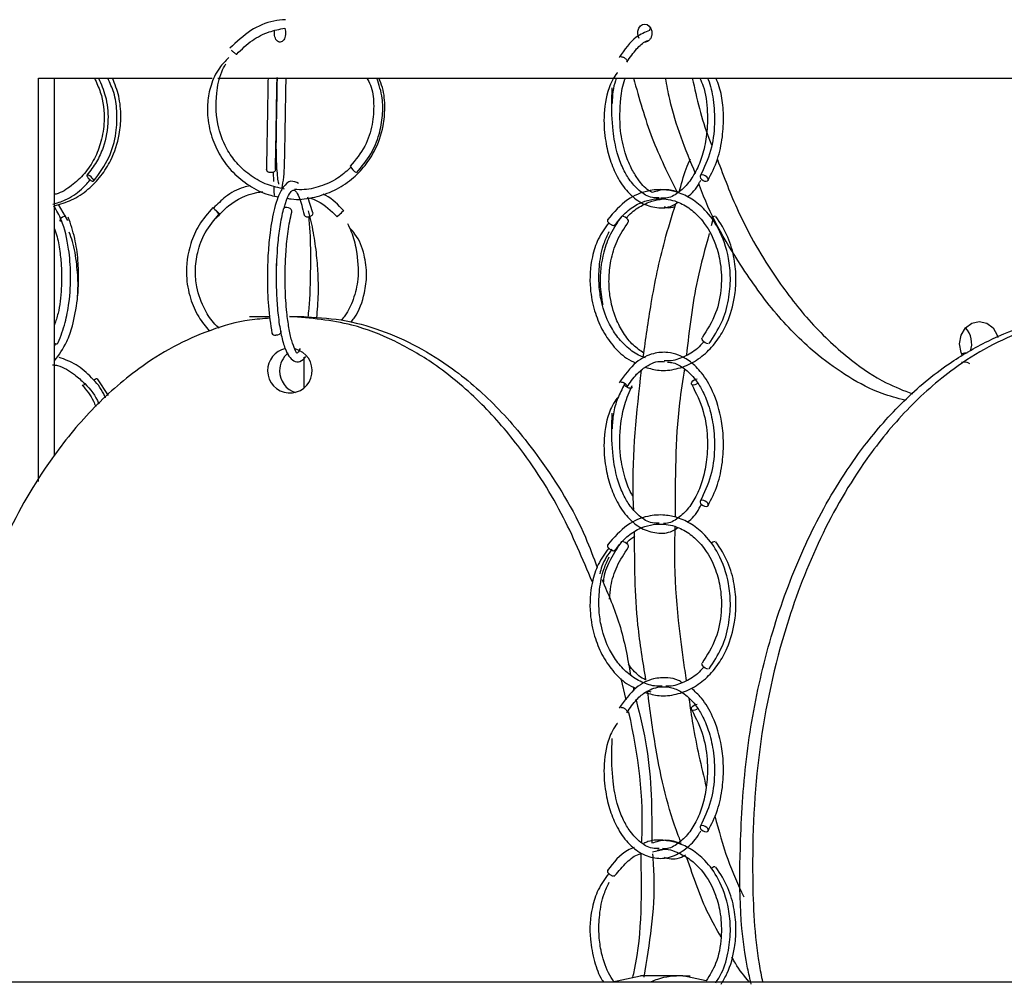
# Model space of a CAD drawing. Header units: millimetres. Extents: x 331 to 1634, y 417 to 1709.
# Tile 115 of 142: x 1301 to 1355, y 962 to 1015. Entities that reach past the tile are written whole.
import ezdxf

# ---------------------------------------------------------------- set-up
doc = ezdxf.new("R2010")
doc.units = ezdxf.units.MM

msp = doc.modelspace()

# ---------------------------------------------------------------- linework, layer by layer
at = {"color": 7, "linetype": 'Continuous', "lineweight": 25}
for p, q in [((1301.903, 1011.664), (1311.514, 1011.664)), ((1301.903, 989.344), (1301.903, 1011.664)), ((1302.789, 990.789), (1302.789, 1011.664)), ((1311.826, 1011.664), (1356.11, 1011.664)), ((1314.895, 1006.465), (1314.911, 1005.957)), ((1303.524, 1003.785), (1303.013, 1004.685)), ((1317.092, 1004.222), (1316.81, 1005.084)), ((1339.223, 1003.842), (1339.134, 1003.496)), ((1313.591, 998.474), (1314.707, 998.474)), ((1315.801, 998.474), (1316.469, 998.474)), ((1316.469, 998.474), (1316.591, 998.474)), ((1302.842, 996.963), (1302.769, 996.84)), ((1302.849, 996.962), (1302.789, 996.969)), ((1305.777, 994.11), (1305.169, 995.027)), ((1334.419, 977.264), (1334.149, 978.451)), ((1334.815, 977.976), (1334.858, 977.783)), ((1335.607, 977.771), (1335.788, 977.719)), ((1335.876, 968.866), (1336.451, 968.983)), ((1214.953, 961.664), (1614.953, 961.664)), ((1333.676, 961.666), (1335.219, 961.998)), ((1337.565, 961.998), (1335.219, 961.998)), ((1337.565, 961.998), (1337.967, 961.998)), ((1338.853, 961.721), (1337.565, 961.998))]:
    msp.add_line(p, q, dxfattribs=at)
at = {"color": 7, "linetype": 'Continuous', "lineweight": 25, "flags": 128}
for points in [[(1335.15, 1013.863), (1335.105, 1013.946), (1335.07, 1014.107), (1335.078, 1014.275), (1335.129, 1014.429), (1335.218, 1014.554), (1335.333, 1014.633), (1335.462, 1014.66), (1335.592, 1014.63), (1335.706, 1014.547), (1335.792, 1014.42), (1335.841, 1014.264), (1335.85, 1014.16), (1335.85, 1014.16)], [(1304.934, 1005.962), (1304.965, 1005.977), (1304.966, 1006.016), (1304.939, 1006.074), (1304.886, 1006.142), (1304.817, 1006.209), (1304.741, 1006.266), (1304.671, 1006.303), (1304.616, 1006.316), (1304.586, 1006.301), (1304.584, 1006.262), (1304.612, 1006.204), (1304.664, 1006.136), (1304.734, 1006.069), (1304.809, 1006.012), (1304.88, 1005.975), (1304.934, 1005.962)], [(1314.766, 1006.438), (1314.671, 1006.453), (1314.589, 1006.492), (1314.535, 1006.55), (1314.516, 1006.618), (1314.516, 1006.621)], [(1315.016, 1006.617), (1315.016, 1006.612), (1314.997, 1006.544), (1314.943, 1006.488), (1314.862, 1006.45), (1314.766, 1006.438)], [(1338.851, 1005.962), (1338.918, 1005.977), (1338.958, 1006.016), (1338.965, 1006.074), (1338.938, 1006.142), (1338.881, 1006.209), (1338.802, 1006.266), (1338.714, 1006.303), (1338.63, 1006.316), (1338.563, 1006.301), (1338.523, 1006.262), (1338.516, 1006.204), (1338.543, 1006.136), (1338.6, 1006.069), (1338.679, 1006.012), (1338.767, 1005.975), (1338.851, 1005.962)], [(1311.556, 1004.509), (1311.57, 1004.497), (1311.61, 1004.459), (1311.668, 1004.403), (1311.735, 1004.335), (1311.803, 1004.267), (1311.86, 1004.209), (1311.897, 1004.17), (1311.909, 1004.156), (1311.895, 1004.168), (1311.855, 1004.205), (1311.797, 1004.262), (1311.73, 1004.329), (1311.662, 1004.397), (1311.605, 1004.455), (1311.568, 1004.495), (1311.556, 1004.509)], [(1315.913, 1004.247), (1315.92, 1004.262), (1315.923, 1004.329), (1315.89, 1004.397), (1315.824, 1004.455), (1315.737, 1004.495), (1315.641, 1004.509)], [(1318.463, 1004.027), (1318.433, 1004.001), (1318.425, 1003.996), (1318.431, 1004.003), (1318.46, 1004.031), (1318.496, 1004.065), (1318.547, 1004.112), (1318.607, 1004.167), (1318.667, 1004.221), (1318.719, 1004.267), (1318.756, 1004.3), (1318.787, 1004.326), (1318.795, 1004.331), (1318.795, 1004.331)], [(1303.412, 1004.033), (1303.32, 1004.021), (1303.23, 1003.984), (1303.156, 1003.927), (1303.109, 1003.859), (1303.097, 1003.792), (1303.12, 1003.735)], [(1334.542, 1003.692), (1334.561, 1003.729), (1334.55, 1003.786), (1334.508, 1003.854), (1334.444, 1003.921), (1334.366, 1003.979), (1334.286, 1004.019), (1334.217, 1004.033)], [(1352.875, 996.959), (1352.958, 997.438), (1353.192, 997.843), (1353.543, 998.114), (1353.958, 998.209), (1354.372, 998.114), (1354.723, 997.843), (1354.958, 997.438), (1354.994, 997.321)], [(1315.316, 997.665), (1315.315, 997.612), (1315.282, 997.544), (1315.216, 997.488), (1315.128, 997.45), (1315.032, 997.438)], [(1338.954, 996.962), (1338.885, 996.977), (1338.805, 997.016), (1338.727, 997.074), (1338.662, 997.142), (1338.621, 997.209), (1338.609, 997.266), (1338.623, 997.298)], [(1353.04, 996.297), (1352.958, 996.481), (1352.875, 996.959)], [(1338.379, 994.783), (1338.311, 994.734), (1338.224, 994.694), (1338.142, 994.68), (1338.076, 994.692), (1338.037, 994.729), (1338.031, 994.786), (1338.058, 994.854), (1338.115, 994.921), (1338.193, 994.979), (1338.28, 995.019), (1338.362, 995.033), (1338.362, 995.033)], [(1338.851, 987.962), (1338.918, 987.977), (1338.958, 988.016), (1338.965, 988.074), (1338.938, 988.142), (1338.881, 988.209), (1338.802, 988.266), (1338.714, 988.303), (1338.63, 988.316), (1338.563, 988.301), (1338.523, 988.262), (1338.516, 988.204), (1338.543, 988.136), (1338.6, 988.069), (1338.679, 988.012), (1338.767, 987.975), (1338.851, 987.962)], [(1334.542, 985.692), (1334.561, 985.729), (1334.55, 985.786), (1334.508, 985.854), (1334.444, 985.921), (1334.366, 985.979), (1334.286, 986.019), (1334.217, 986.033)], [(1338.954, 978.962), (1338.885, 978.977), (1338.805, 979.016), (1338.727, 979.074), (1338.662, 979.142), (1338.621, 979.209), (1338.609, 979.266), (1338.623, 979.298)], [(1338.379, 976.783), (1338.311, 976.734), (1338.224, 976.694), (1338.142, 976.68), (1338.076, 976.692), (1338.037, 976.729), (1338.031, 976.786), (1338.058, 976.854), (1338.115, 976.921), (1338.193, 976.979), (1338.28, 977.019), (1338.362, 977.033), (1338.362, 977.033)], [(1338.851, 969.962), (1338.918, 969.977), (1338.958, 970.016), (1338.965, 970.074), (1338.938, 970.142), (1338.881, 970.209), (1338.802, 970.266), (1338.714, 970.303), (1338.63, 970.316), (1338.563, 970.301), (1338.523, 970.262), (1338.516, 970.204), (1338.543, 970.136), (1338.6, 970.069), (1338.679, 970.012), (1338.767, 969.975), (1338.851, 969.962)]]:
    msp.add_lwpolyline(points, dxfattribs=at)
at = {"color": 7, "linetype": 'Continuous', "lineweight": 25}
for centre, radius, start, end in [((1319.857, 1007.133), 0.777, 206.1848, 243.4814), ((1315.618, 1004.309), 0.201, 83.3294, 149.6725), ((1339.394, 1003.618), 0.418, 96.8878, 133.7549), ((1315.005, 997.626), 0.19, 199.8557, 278.0609), ((1352.175, 996.962), 1.369, 342.6211, 41.0382), ((1302.871, 997.109), 0.149, 261.5129, 329.6441), ((1315.823, 995.487), 1.24, 101.8885, 180.6184), ((1315.817, 995.483), 1.235, 180.4597, 76.3597), ((1316.509, 995.479), 1.258, 128.6897, 180.2513), ((1316.492, 995.461), 1.242, 179.4265, 253.2833), ((1305.213, 994.67), 0.37, 100.3757, 133.4442), ((1304.331, 994.901), 0.217, 268.1933, 313), ((1339.394, 985.618), 0.418, 96.8878, 133.7549), ((1339.394, 967.618), 0.418, 96.8878, 133.7549)]:
    msp.add_arc(centre, radius, start, end, dxfattribs=at)
for points, knots in [([(1315.572, 1014.901), (1315.358, 1014.884), (1314.687, 1014.829), (1313.577, 1014.34), (1312.871, 1013.676), (1312.502, 1013.329)], [0, 0, 0, 0, 0.183343, 0.574283, 1, 1, 1, 1]), ([(1335.771, 1014.451), (1335.755, 1014.427), (1335.727, 1014.385), (1335.718, 1014.331), (1335.715, 1014.309)], [0, 0, 0, 0, 0.584186, 1, 1, 1, 1]), ([(1312.876, 1012.998), (1313.152, 1013.267), (1313.678, 1013.781), (1314.611, 1014.249), (1315.241, 1014.373), (1315.532, 1014.43)], [0, 0, 0, 0, 0.371661, 0.709637, 1, 1, 1, 1]), ([(1315.582, 1014.16), (1315.579, 1014.104), (1315.572, 1013.991), (1315.518, 1013.841), (1315.438, 1013.728), (1315.339, 1013.663), (1315.233, 1013.654), (1315.131, 1013.702), (1315.044, 1013.801), (1314.983, 1013.942), (1314.956, 1014.105), (1314.954, 1014.23), (1314.971, 1014.289), (1314.972, 1014.295)], [0, 0, 0, 0, 0.098688, 0.197375, 0.296063, 0.394751, 0.493439, 0.592126, 0.690814, 0.789502, 0.88819, 0.986878, 1, 1, 1, 1]), ([(1315.531, 1014.43), (1315.533, 1014.427), (1315.558, 1014.382), (1315.576, 1014.285), (1315.581, 1014.194), (1315.582, 1014.16)], [0, 0, 0, 0, 0.044733, 0.632253, 1, 1, 1, 1]), ([(1335.711, 1014.307), (1335.461, 1014.205), (1334.823, 1013.944), (1334.335, 1013.241), (1334.038, 1012.813)], [0, 0, 0, 0, 0.391984, 1, 1, 1, 1]), ([(1335.85, 1014.16), (1335.845, 1014.104), (1335.837, 1013.991), (1335.769, 1013.841), (1335.67, 1013.729), (1335.56, 1013.666), (1335.487, 1013.666), (1335.458, 1013.666)], [0, 0, 0, 0, 0.214744, 0.429488, 0.644232, 0.858978, 1, 1, 1, 1]), ([(1334.47, 1012.562), (1334.642, 1012.812), (1334.96, 1013.276), (1335.389, 1013.677), (1335.636, 1013.747), (1335.689, 1013.762)], [0, 0, 0, 0, 0.477959, 0.887939, 1, 1, 1, 1]), ([(1312.575, 1013.215), (1312.593, 1013.197), (1312.629, 1013.161), (1312.676, 1013.119), (1312.7, 1013.1), (1312.704, 1013.097)], [0, 0, 0, 0, 0.456051, 0.912103, 1, 1, 1, 1]), ([(1334.139, 1012.856), (1334.158, 1012.854), (1334.201, 1012.85), (1334.273, 1012.825), (1334.343, 1012.786), (1334.403, 1012.739), (1334.451, 1012.685), (1334.478, 1012.63), (1334.483, 1012.585), (1334.47, 1012.565), (1334.464, 1012.555)], [0, 0, 0, 0, 0.115219, 0.260956, 0.376166, 0.503217, 0.637137, 0.771057, 0.898108, 1, 1, 1, 1]), ([(1312.438, 1012.801), (1312.254, 1012.618), (1311.814, 1012.181), (1311.428, 1011.313), (1311.242, 1010.374), (1311.254, 1009.347), (1311.496, 1008.283), (1312.021, 1007.215), (1312.751, 1006.317), (1313.679, 1005.62), (1314.515, 1005.208), (1315.036, 1005.13), (1315.176, 1005.109)], [0, 0, 0, 0, 0.078396, 0.186825, 0.283181, 0.366406, 0.493442, 0.6062, 0.721738, 0.839251, 0.956871, 1, 1, 1, 1]), ([(1315.512, 1005.53), (1315.195, 1005.597), (1314.545, 1005.735), (1313.672, 1006.219), (1312.933, 1006.864), (1312.279, 1007.744), (1311.741, 1009.07), (1311.691, 1010.594), (1311.915, 1011.812), (1312.19, 1012.306), (1312.27, 1012.45)], [0, 0, 0, 0, 0.110663, 0.226571, 0.335443, 0.44122, 0.593723, 0.809503, 0.944296, 1, 1, 1, 1]), ([(1333.943, 1011.968), (1333.939, 1011.964), (1333.836, 1011.859), (1333.653, 1011.566), (1333.325, 1010.779), (1333.144, 1009.598), (1333.251, 1008.234), (1333.513, 1007.122), (1333.926, 1006.153), (1334.507, 1005.317), (1335.262, 1004.71), (1336.116, 1004.457), (1336.819, 1004.488), (1337.188, 1004.731), (1337.289, 1004.797)], [0, 0, 0, 0, 0.001634, 0.043768, 0.083541, 0.220862, 0.332559, 0.425308, 0.517623, 0.623359, 0.733135, 0.844074, 0.957717, 1, 1, 1, 1]), ([(1305.006, 1011.664), (1305.123, 1011.411), (1305.463, 1010.675), (1305.597, 1009.437), (1305.412, 1008.183), (1305.027, 1007.198), (1304.472, 1006.355), (1303.742, 1005.699), (1303.158, 1005.317), (1302.821, 1005.236), (1302.789, 1005.229)], [0, 0, 0, 0, 0.107024, 0.312127, 0.45734, 0.586168, 0.718054, 0.852111, 0.986169, 1, 1, 1, 1]), ([(1302.789, 1004.609), (1303.111, 1004.7), (1303.774, 1004.887), (1304.649, 1005.475), (1305.384, 1006.23), (1306.014, 1007.243), (1306.389, 1008.375), (1306.491, 1009.586), (1306.399, 1010.661), (1306.134, 1011.336), (1306.006, 1011.664)], [0, 0, 0, 0, 0.119439, 0.246545, 0.365839, 0.481646, 0.648177, 0.756827, 0.882232, 1, 1, 1, 1]), ([(1305.236, 1011.664), (1305.373, 1011.341), (1305.681, 1010.617), (1305.818, 1009.279), (1305.595, 1008.024), (1305.137, 1007.003), (1304.777, 1006.545), (1304.591, 1006.307)], [0, 0, 0, 0, 0.1833732, 0.4118698, 0.6836134, 0.8363682, 1, 1, 1, 1]), ([(1304.96, 1005.971), (1305.269, 1006.39), (1305.848, 1007.177), (1306.23, 1008.564), (1306.272, 1009.788), (1306.128, 1010.835), (1305.86, 1011.402), (1305.737, 1011.664)], [0, 0, 0, 0, 0.262417, 0.49282, 0.691234, 0.857582, 1, 1, 1, 1]), ([(1314.608, 1011.664), (1314.604, 1011.428), (1314.591, 1010.728), (1314.569, 1009.416), (1314.543, 1007.872), (1314.525, 1007.043), (1314.516, 1006.621)], [0, 0, 0, 0, 0.140334, 0.416356, 0.702883, 1, 1, 1, 1]), ([(1315.016, 1006.609), (1315.023, 1006.916), (1315.037, 1007.546), (1315.058, 1008.748), (1315.08, 1010.068), (1315.097, 1011.107), (1315.107, 1011.605), (1315.108, 1011.695)], [0, 0, 0, 0, 0.220299, 0.451173, 0.692587, 0.944438, 1, 1, 1, 1]), ([(1315.108, 1011.697), (1315.102, 1011.322), (1315.089, 1010.609), (1315.072, 1009.584), (1315.056, 1008.65), (1315.042, 1007.703), (1315.071, 1006.716), (1315.145, 1005.971), (1315.183, 1005.829), (1315.193, 1005.793)], [0, 0, 0, 0, 0.1573275, 0.2998919, 0.4041366, 0.5361569, 0.7114989, 0.9277053, 1, 1, 1, 1]), ([(1315.37, 1005.568), (1315.411, 1005.765), (1315.519, 1006.292), (1315.533, 1007.442), (1315.558, 1008.732), (1315.58, 1010.071), (1315.598, 1011.133), (1315.607, 1011.65), (1315.608, 1011.664)], [0, 0, 0, 0, 0.158224, 0.4232087, 0.5643587, 0.7545072, 0.9933626, 1, 1, 1, 1]), ([(1315.689, 1005.018), (1315.758, 1005.004), (1316.205, 1004.917), (1317.057, 1005.027), (1318.16, 1005.355), (1319.129, 1005.946), (1319.917, 1006.703), (1320.593, 1007.715), (1320.997, 1008.851), (1321.095, 1010.061), (1321.029, 1010.971), (1320.814, 1011.493), (1320.744, 1011.664)], [0, 0, 0, 0, 0.021272, 0.138388, 0.2554933, 0.3702323, 0.4779737, 0.5826145, 0.7331319, 0.8313386, 0.9446822, 1, 1, 1, 1]), ([(1320.078, 1011.664), (1320.149, 1011.539), (1320.39, 1011.113), (1320.48, 1010.214), (1320.42, 1009.063), (1320.01, 1007.83), (1319.451, 1007.147), (1319.16, 1006.79)], [0, 0, 0, 0, 0.0816176, 0.2789303, 0.4978106, 0.7381633, 1, 1, 1, 1]), ([(1319.515, 1006.439), (1319.794, 1006.77), (1320.325, 1007.402), (1320.781, 1008.512), (1320.967, 1009.564), (1320.972, 1010.632), (1320.751, 1011.299), (1320.629, 1011.664)], [0, 0, 0, 0, 0.230378, 0.439907, 0.628568, 0.796348, 1, 1, 1, 1]), ([(1333.877, 1011.664), (1333.817, 1011.478), (1333.678, 1011.049), (1333.657, 1010.551), (1333.645, 1010.269)], [0, 0, 0, 0, 0.43397, 1, 1, 1, 1]), ([(1335.888, 1005.341), (1335.812, 1005.376), (1335.511, 1005.516), (1335.109, 1006.004), (1334.672, 1006.714), (1334.317, 1007.606), (1334.042, 1008.914), (1334.08, 1010.325), (1334.235, 1011.311), (1334.365, 1011.643), (1334.373, 1011.664)], [0, 0, 0, 0, 0.050524, 0.202733, 0.314748, 0.443429, 0.6118, 0.845887, 0.990458, 1, 1, 1, 1]), ([(1334.834, 1011.664), (1335.143, 1010.545), (1335.746, 1008.367), (1336.75, 1006.347), (1337.238, 1005.364)], [0, 0, 0, 0, 0.513386, 1, 1, 1, 1]), ([(1338.5, 1011.664), (1338.566, 1011.523), (1338.818, 1010.986), (1338.937, 1009.87), (1338.913, 1008.596), (1338.695, 1007.508), (1338.35, 1006.594), (1337.88, 1005.834), (1337.293, 1005.285), (1336.764, 1005.001), (1336.436, 1005.032), (1336.346, 1005.04)], [0, 0, 0, 0, 0.05595, 0.213436, 0.346461, 0.465688, 0.578417, 0.694451, 0.817739, 0.950046, 1, 1, 1, 1]), ([(1338.264, 1006.371), (1337.711, 1007.72), (1337.011, 1009.431), (1336.68, 1011.274), (1336.61, 1011.664)], [0, 0, 0, 0, 0.78841, 1, 1, 1, 1]), ([(1338.085, 1011.664), (1338.334, 1010.535), (1338.612, 1009.274), (1339.093, 1008.104), (1339.143, 1007.981)], [0, 0, 0, 0, 0.8951077, 1, 1, 1, 1]), ([(1338.936, 1011.664), (1338.947, 1011.639), (1339.098, 1011.291), (1339.267, 1010.434), (1339.354, 1009.089), (1339.151, 1007.557), (1338.742, 1006.713), (1338.526, 1006.268)], [0, 0, 0, 0, 0.015679, 0.216677, 0.447841, 0.709004, 1, 1, 1, 1]), ([(1338.955, 1006.01), (1339.144, 1006.383), (1339.507, 1007.098), (1339.775, 1008.373), (1339.828, 1009.575), (1339.744, 1010.709), (1339.52, 1011.347), (1339.409, 1011.664)], [0, 0, 0, 0, 0.236265, 0.452654, 0.649314, 0.826292, 1, 1, 1, 1]), ([(1336.246, 1005.044), (1336.121, 1005.04), (1335.741, 1005.028), (1335.161, 1005.392), (1334.62, 1005.987), (1334.212, 1006.712), (1333.884, 1007.596), (1333.648, 1008.912), (1333.615, 1010.16), (1333.649, 1010.929), (1333.658, 1011.129)], [0, 0, 0, 0, 0.074469, 0.22758, 0.362007, 0.460933, 0.574563, 0.722785, 0.927601, 1, 1, 1, 1]), ([(1337.356, 1005.34), (1337.474, 1005.791), (1337.644, 1006.442), (1337.9, 1007.019), (1337.978, 1007.197)], [0, 0, 0, 0, 0.692193, 1, 1, 1, 1]), ([(1339.471, 1007.168), (1339.835, 1006.204), (1340.712, 1003.88), (1342.48, 1000.842), (1344.609, 998.08), (1346.676, 996.155), (1348.59, 994.846), (1349.782, 994.385), (1350.274, 994.195)], [0, 0, 0, 0, 0.169767, 0.409499, 0.587738, 0.765722, 0.903429, 1, 1, 1, 1]), ([(1319.194, 1006.741), (1318.987, 1006.549), (1318.523, 1006.118), (1317.633, 1005.701), (1316.778, 1005.47), (1316.251, 1005.497), (1316.07, 1005.506)], [0, 0, 0, 0, 0.241864, 0.542267, 0.842666, 1, 1, 1, 1]), ([(1302.706, 1004.696), (1302.936, 1004.764), (1303.501, 1004.933), (1304.204, 1005.401), (1304.599, 1005.846), (1304.751, 1006.018)], [0, 0, 0, 0, 0.296937, 0.729051, 1, 1, 1, 1]), ([(1316.3, 1005.842), (1316.158, 1005.909), (1315.858, 1006.051), (1315.456, 1005.705), (1315.16, 1005.128), (1314.916, 1004.33), (1314.726, 1003.288), (1314.598, 1001.949), (1314.555, 1000.554), (1314.609, 998.944), (1314.751, 998.041), (1314.827, 997.561)], [0, 0, 0, 0, 0.099897, 0.210318, 0.303059, 0.380278, 0.515151, 0.609674, 0.722023, 0.852137, 1, 1, 1, 1]), ([(1337.792, 1005.097), (1337.802, 1005.103), (1338.065, 1005.257), (1338.329, 1005.601), (1338.528, 1005.975), (1338.557, 1006.029)], [0, 0, 0, 0, 0.034114, 0.859856, 1, 1, 1, 1]), ([(1349.851, 993.845), (1349.424, 993.957), (1348.348, 994.239), (1346.73, 995.097), (1344.725, 996.512), (1342.668, 998.568), (1340.442, 1001.706), (1339.022, 1004.171), (1338.464, 1005.791), (1338.453, 1005.822)], [0, 0, 0, 0, 0.082177, 0.207466, 0.332848, 0.524155, 0.715769, 0.994563, 1, 1, 1, 1]), ([(1313.625, 1005.707), (1313.5, 1005.683), (1313.006, 1005.586), (1312.285, 1005.17), (1311.805, 1004.691), (1311.591, 1004.477)], [0, 0, 0, 0, 0.1582689, 0.6242422, 1, 1, 1, 1]), ([(1311.731, 1003.916), (1311.952, 1004.154), (1312.568, 1004.814), (1313.527, 1005.291), (1314.207, 1005.367), (1314.314, 1005.379)], [0, 0, 0, 0, 0.321901, 0.893686, 1, 1, 1, 1]), ([(1314.92, 1005.686), (1314.921, 1005.649), (1314.928, 1005.424), (1314.941, 1005.249), (1314.953, 1005.205), (1314.959, 1005.183)], [0, 0, 0, 0, 0.087374, 0.537823, 1, 1, 1, 1]), ([(1315.5, 1004.469), (1315.522, 1004.562), (1315.613, 1004.948), (1315.802, 1005.297), (1315.977, 1005.504), (1316.113, 1005.466), (1316.361, 1005.089), (1316.516, 1004.465), (1316.606, 1004.105)], [0, 0, 0, 0, 0.055939, 0.233456, 0.383279, 0.56783, 0.750389, 1, 1, 1, 1]), ([(1318.795, 1004.331), (1318.49, 1004.653), (1318.147, 1005.015), (1317.703, 1005.224), (1317.652, 1005.248)], [0, 0, 0, 0, 0.8862202, 1, 1, 1, 1]), ([(1339.01, 996.982), (1339.263, 997.357), (1339.746, 998.076), (1340.117, 999.358), (1340.226, 1000.575), (1340.096, 1001.945), (1339.635, 1003.281), (1338.864, 1004.35), (1338.08, 1005.001), (1337.318, 1005.361), (1336.494, 1005.53), (1335.544, 1005.461), (1334.391, 1004.992), (1333.744, 1004.24), (1333.392, 1003.831)], [0, 0, 0, 0, 0.092051, 0.17637, 0.252998, 0.321946, 0.436419, 0.524154, 0.593859, 0.660189, 0.717128, 0.792876, 0.887303, 1, 1, 1, 1]), ([(1337.356, 1005.34), (1337.103, 1005.419), (1336.613, 1005.573), (1336.124, 1005.416), (1335.888, 1005.341)], [0, 0, 0, 0, 0.51771, 1, 1, 1, 1]), ([(1316.9, 1005.047), (1317.054, 1004.992), (1317.643, 1004.779), (1318.092, 1004.329), (1318.425, 1003.996)], [0, 0, 0, 0, 0.2601506, 1, 1, 1, 1]), ([(1333.802, 1003.544), (1334.012, 1003.806), (1334.409, 1004.301), (1335.288, 1004.859), (1336.297, 1005.08), (1337.298, 1004.855), (1338.053, 1004.404), (1338.79, 1003.671), (1339.358, 1002.648), (1339.683, 1001.362), (1339.726, 1000.054), (1339.437, 998.566), (1338.903, 997.736), (1338.621, 997.296)], [0, 0, 0, 0, 0.080301, 0.151944, 0.269256, 0.358532, 0.431535, 0.499146, 0.612725, 0.689719, 0.779974, 0.883419, 1, 1, 1, 1]), ([(1334.443, 1003.92), (1334.464, 1003.948), (1334.662, 1004.222), (1335.148, 1004.547), (1335.802, 1004.884), (1336.248, 1004.952), (1336.451, 1004.983)], [0, 0, 0, 0, 0.040478, 0.392009, 0.723118, 1, 1, 1, 1]), ([(1335.372, 996.242), (1335.51, 997.23), (1335.815, 999.407), (1336.402, 1002.266), (1336.959, 1004.045), (1337.174, 1004.728)], [0, 0, 0, 0, 0.338251, 0.745744, 1, 1, 1, 1]), ([(1302.999, 997.034), (1303.138, 997.392), (1303.392, 998.047), (1303.635, 999.358), (1303.719, 1000.769), (1303.587, 1002.367), (1303.273, 1003.725), (1302.906, 1004.347), (1302.757, 1004.598)], [0, 0, 0, 0, 0.160295, 0.293757, 0.480016, 0.643092, 0.855579, 1, 1, 1, 1]), ([(1311.556, 1004.509), (1311.284, 1004.194), (1310.769, 1003.599), (1310.205, 1002.321), (1310.009, 1000.91), (1310.261, 999.522), (1310.703, 998.471), (1311.15, 997.928), (1311.357, 997.677)], [0, 0, 0, 0, 0.165117, 0.312214, 0.551274, 0.720505, 0.870682, 1, 1, 1, 1]), ([(1311.91, 997.825), (1311.825, 997.901), (1311.506, 998.189), (1311.031, 998.95), (1310.655, 999.96), (1310.559, 1001.057), (1310.686, 1002.081), (1311.095, 1003.191), (1311.628, 1003.822), (1311.909, 1004.156)], [0, 0, 0, 0, 0.048458, 0.183246, 0.377145, 0.503658, 0.649667, 0.81512, 1, 1, 1, 1]), ([(1315.444, 1004.411), (1315.377, 1004.099), (1315.25, 1003.51), (1315.105, 1002.252), (1315.042, 1000.875), (1315.077, 999.503), (1315.173, 998.384), (1315.331, 997.42), (1315.578, 996.532), (1315.922, 996.002), (1316.392, 995.933), (1316.597, 996.151), (1316.702, 996.261)], [0, 0, 0, 0, 0.094223, 0.177849, 0.312976, 0.408295, 0.497591, 0.594103, 0.68853, 0.832588, 0.914752, 1, 1, 1, 1]), ([(1316.389, 996.714), (1316.344, 996.622), (1316.211, 996.351), (1316.159, 996.523), (1315.916, 997.097), (1315.762, 997.814), (1315.626, 998.794), (1315.556, 999.886), (1315.55, 1001.04), (1315.597, 1002.109), (1315.71, 1003.26), (1315.845, 1003.911), (1315.917, 1004.254)], [0, 0, 0, 0, 0.0808106, 0.2390803, 0.3363568, 0.4273474, 0.5120368, 0.629878, 0.7057869, 0.7928317, 0.8909281, 1, 1, 1, 1]), ([(1316.605, 1004.106), (1316.612, 1004.09), (1316.624, 1004.06), (1316.671, 1004.023), (1316.734, 1004), (1316.796, 1003.993), (1316.831, 1003.998), (1316.842, 1003.999)], [0, 0, 0, 0, 0.226542, 0.431972, 0.691834, 0.897278, 1, 1, 1, 1]), ([(1317.304, 998.401), (1317.343, 998.836), (1317.408, 999.561), (1317.391, 1000.761), (1317.305, 1001.918), (1317.133, 1003.201), (1316.946, 1003.939), (1316.848, 1004.328)], [0, 0, 0, 0, 0.2310859, 0.386167, 0.5662152, 0.7710606, 1, 1, 1, 1]), ([(1318.578, 1004.129), (1318.569, 1004.121), (1318.551, 1004.105), (1318.535, 1004.091), (1318.527, 1004.083)], [0, 0, 0, 0, 0.469898, 1, 1, 1, 1]), ([(1336.518, 1004.557), (1336.573, 1004.537), (1336.773, 1004.465), (1336.976, 1004.52), (1337.123, 1004.56)], [0, 0, 0, 0, 0.27618, 1, 1, 1, 1]), ([(1302.789, 996.024), (1303.033, 996.348), (1303.427, 996.87), (1303.84, 998.078), (1304.062, 999.228), (1304.144, 1000.473), (1304.107, 1001.631), (1303.932, 1002.886), (1303.685, 1003.598), (1303.555, 1003.973)], [0, 0, 0, 0, 0.189019, 0.305355, 0.47318, 0.58107, 0.704814, 0.844431, 1, 1, 1, 1]), ([(1316.85, 1003.999), (1316.879, 1003.703), (1316.934, 1003.142), (1316.959, 1001.973), (1316.949, 1000.688), (1316.91, 999.387), (1316.842, 998.745), (1316.81, 998.444)], [0, 0, 0, 0, 0.186672, 0.353683, 0.629019, 0.826495, 1, 1, 1, 1]), ([(1318.999, 1003.617), (1319.076, 1003.468), (1319.312, 1003.014), (1319.544, 1001.978), (1319.662, 1000.699), (1319.362, 999.46), (1319.023, 998.692), (1318.733, 998.359), (1318.665, 998.281)], [0, 0, 0, 0, 0.088947, 0.271828, 0.561624, 0.764952, 0.945285, 1, 1, 1, 1]), ([(1333.46, 1003.662), (1333.251, 1003.371), (1332.852, 1002.817), (1332.452, 1001.579), (1332.368, 1000.184), (1332.632, 998.816), (1333.061, 997.748), (1333.662, 996.861), (1334.308, 996.215), (1334.78, 995.985), (1334.956, 995.9)], [0, 0, 0, 0, 0.125711, 0.239639, 0.427166, 0.560848, 0.679666, 0.801568, 0.925738, 1, 1, 1, 1]), ([(1334.167, 1004.02), (1333.95, 1003.706), (1333.539, 1003.112), (1333.088, 1001.84), (1332.903, 1000.472), (1333.064, 999.514), (1333.127, 999.14)], [0, 0, 0, 0, 0.234605, 0.443434, 0.782555, 1, 1, 1, 1]), ([(1333.452, 1003.856), (1333.438, 1003.854), (1333.407, 1003.85), (1333.384, 1003.825), (1333.381, 1003.786), (1333.398, 1003.739), (1333.428, 1003.694), (1333.456, 1003.668), (1333.465, 1003.659)], [0, 0, 0, 0, 0.1647263, 0.3730848, 0.5377992, 0.7194422, 0.9109051, 1, 1, 1, 1]), ([(1335.403, 996.446), (1335.201, 996.587), (1334.781, 996.879), (1334.263, 997.541), (1333.79, 998.449), (1333.515, 999.478), (1333.449, 1000.579), (1333.559, 1001.61), (1333.892, 1002.725), (1334.318, 1003.359), (1334.543, 1003.693)], [0, 0, 0, 0, 0.105434, 0.219131, 0.329716, 0.488909, 0.59279, 0.712647, 0.848403, 1, 1, 1, 1]), ([(1335.483, 995.672), (1335.736, 995.601), (1336.3, 995.445), (1337.2, 995.541), (1338.109, 995.886), (1338.905, 996.478), (1339.551, 997.239), (1340.104, 998.25), (1340.431, 999.378), (1340.528, 1000.588), (1340.429, 1001.72), (1340.088, 1002.948), (1339.634, 1003.648), (1339.395, 1004.017)], [0, 0, 0, 0, 0.074027, 0.165062, 0.256042, 0.345084, 0.428573, 0.509555, 0.625953, 0.701887, 0.789541, 0.888906, 1, 1, 1, 1]), ([(1302.789, 1003.322), (1302.84, 1003.181), (1302.98, 1002.797), (1303.104, 1002.032), (1303.194, 1001.069), (1303.18, 999.938), (1303.065, 998.813), (1302.861, 998.228), (1302.789, 998.022)], [0, 0, 0, 0, 0.101669, 0.278259, 0.422065, 0.617944, 0.865435, 1, 1, 1, 1]), ([(1304.071, 999.595), (1304.082, 999.791), (1304.115, 1000.37), (1304.03, 1001.41), (1303.87, 1002.448), (1303.672, 1002.977), (1303.608, 1003.148)], [0, 0, 0, 0, 0.161609, 0.475807, 0.831458, 1, 1, 1, 1]), ([(1319.186, 998.145), (1319.25, 998.226), (1319.627, 998.704), (1319.945, 999.615), (1320.109, 1000.817), (1319.956, 1001.936), (1319.625, 1002.837), (1319.25, 1003.246), (1319.159, 1003.345)], [0, 0, 0, 0, 0.055359, 0.325567, 0.501627, 0.703575, 0.928862, 1, 1, 1, 1]), ([(1335.502, 996.2), (1335.401, 996.229), (1335.038, 996.334), (1334.485, 996.741), (1333.89, 997.375), (1333.358, 998.258), (1333.032, 999.261), (1332.894, 1000.362), (1332.937, 1001.417), (1333.119, 1002.415), (1333.39, 1002.964), (1333.493, 1003.174)], [0, 0, 0, 0, 0.046083, 0.166349, 0.279468, 0.389518, 0.548445, 0.652815, 0.774287, 0.913738, 1, 1, 1, 1]), ([(1339.026, 1003.078), (1338.788, 1002.231), (1338.183, 1000.073), (1337.92, 997.748), (1337.76, 996.336)], [0, 0, 0, 0, 0.392321, 1, 1, 1, 1]), ([(1315.077, 1001.116), (1315.077, 1001.152), (1315.076, 1001.373), (1315.093, 1001.591), (1315.107, 1001.774)], [0, 0, 0, 0, 0.158808, 1, 1, 1, 1]), ([(1314.72, 998.378), (1314.342, 998.354), (1313.224, 998.283), (1311.411, 997.756), (1309.351, 996.848), (1307.096, 995.416), (1304.788, 993.363), (1302.241, 990.241), (1299.952, 986.259), (1297.88, 980.863), (1296.502, 974.542), (1296.218, 968.211), (1296.424, 963.896), (1296.791, 961.995), (1296.856, 961.664)], [0, 0, 0, 0, 0.025654, 0.075884, 0.126711, 0.177575, 0.255183, 0.332915, 0.446015, 0.559296, 0.715516, 0.871853, 0.977652, 1, 1, 1, 1]), ([(1332.555, 983.785), (1332.016, 985.067), (1330.899, 987.728), (1328.744, 991.071), (1326.335, 993.84), (1324.023, 995.778), (1321.63, 997.172), (1318.973, 998.222), (1316.965, 998.381), (1315.801, 998.474)], [0, 0, 0, 0, 0.174517, 0.362113, 0.498394, 0.637892, 0.743074, 0.85101, 1, 1, 1, 1]), ([(1316.469, 998.474), (1317.199, 998.437), (1318.681, 998.362), (1320.843, 997.768), (1322.913, 996.851), (1325.154, 995.429), (1327.477, 993.377), (1329.988, 990.263), (1331.822, 987.291), (1332.616, 985.149), (1332.824, 984.585)], [0, 0, 0, 0, 0.097281, 0.19734, 0.296173, 0.397129, 0.547596, 0.702321, 0.921664, 1, 1, 1, 1]), ([(1341.341, 961.528), (1341.273, 961.827), (1340.68, 964.428), (1340.665, 968.753), (1341.019, 974.301), (1341.899, 979.032), (1343.269, 983.513), (1345.14, 987.67), (1347.314, 991.097), (1349.723, 993.846), (1352.041, 995.797), (1354.43, 997.163), (1356.545, 998.053), (1357.972, 998.188), (1358.57, 998.244)], [0, 0, 0, 0, 0.020505, 0.178502, 0.285424, 0.392647, 0.499442, 0.598714, 0.697857, 0.771571, 0.845178, 0.902128, 0.959021, 1, 1, 1, 1]), ([(1360.912, 998.474), (1360.171, 998.435), (1358.689, 998.357), (1356.521, 997.763), (1354.461, 996.846), (1352.206, 995.417), (1349.898, 993.363), (1347.351, 990.241), (1345.062, 986.259), (1342.99, 980.863), (1341.613, 974.542), (1341.328, 968.211), (1341.534, 963.896), (1341.902, 961.995), (1341.966, 961.664)], [0, 0, 0, 0, 0.049006, 0.0980324, 0.1476408, 0.1972859, 0.273034, 0.3489034, 0.4592921, 0.569858, 0.7223343, 0.8749246, 0.9781872, 1, 1, 1, 1]), ([(1338.717, 997.084), (1338.602, 996.954), (1338.28, 996.59), (1337.63, 996.227), (1337.001, 996.003), (1336.631, 996.022), (1336.535, 996.027)], [0, 0, 0, 0, 0.190082, 0.535207, 0.879997, 1, 1, 1, 1]), ([(1338.955, 988.01), (1339.144, 988.383), (1339.507, 989.098), (1339.774, 990.372), (1339.834, 991.579), (1339.702, 992.941), (1339.305, 994.269), (1338.661, 995.334), (1338.005, 995.99), (1337.358, 996.359), (1336.662, 996.53), (1335.864, 996.462), (1334.888, 995.989), (1334.337, 995.227), (1334.038, 994.813)], [0, 0, 0, 0, 0.091791, 0.175861, 0.252265, 0.321023, 0.435241, 0.522881, 0.592636, 0.659164, 0.716335, 0.79241, 0.887197, 1, 1, 1, 1]), ([(1353.289, 996.443), (1353.286, 996.444), (1353.192, 996.474), (1353.097, 996.446), (1353.006, 996.418)], [0, 0, 0, 0, 0.030007, 1, 1, 1, 1]), ([(1305.612, 993.964), (1305.582, 994.042), (1305.412, 994.475), (1304.851, 995.113), (1304.036, 995.856), (1303.369, 996.1), (1303.046, 996.218)], [0, 0, 0, 0, 0.067948, 0.381798, 0.700307, 1, 1, 1, 1]), ([(1316.591, 996.233), (1316.591, 996.03), (1316.591, 995.555), (1316.591, 994.898), (1316.591, 994.522)], [0, 0, 0, 0, 0.427806, 1, 1, 1, 1]), ([(1334.47, 994.562), (1334.641, 994.819), (1334.958, 995.296), (1335.615, 995.801), (1336.154, 996.038), (1336.492, 995.984), (1336.536, 995.978)], [0, 0, 0, 0, 0.298634, 0.5547937, 0.9420954, 1, 1, 1, 1]), ([(1336.718, 995.954), (1336.823, 995.945), (1337.139, 995.921), (1337.669, 995.615), (1338.205, 995.089), (1338.654, 994.388), (1339.009, 993.556), (1339.277, 992.444), (1339.351, 991.086), (1339.152, 989.558), (1338.742, 988.713), (1338.526, 988.268)], [0, 0, 0, 0, 0.051128, 0.153436, 0.267529, 0.346959, 0.443493, 0.557131, 0.687825, 0.835479, 1, 1, 1, 1]), ([(1352.987, 995.954), (1353.113, 995.967), (1353.256, 995.982), (1353.398, 995.897), (1353.415, 995.887)], [0, 0, 0, 0, 0.881526, 1, 1, 1, 1]), ([(1302.682, 995.812), (1302.777, 995.799), (1303.215, 995.736), (1303.827, 995.341), (1304.605, 994.664), (1305.079, 994.089), (1305.241, 993.652), (1305.244, 993.641)], [0, 0, 0, 0, 0.086625, 0.398386, 0.616366, 0.990805, 1, 1, 1, 1]), ([(1334.843, 987.797), (1334.832, 988.059), (1334.723, 990.636), (1335.013, 993.198), (1335.273, 995.501)], [0, 0, 0, 0, 0.101613, 1, 1, 1, 1]), ([(1337.651, 995.584), (1337.552, 994.957), (1337.128, 992.274), (1337.137, 989.497), (1337.143, 987.369)], [0, 0, 0, 0, 0.233881, 1, 1, 1, 1]), ([(1334.139, 994.856), (1334.158, 994.854), (1334.201, 994.85), (1334.273, 994.825), (1334.343, 994.786), (1334.403, 994.739), (1334.451, 994.685), (1334.478, 994.63), (1334.483, 994.585), (1334.47, 994.565), (1334.464, 994.555)], [0, 0, 0, 0, 0.115219, 0.260956, 0.376166, 0.503217, 0.637137, 0.771057, 0.898108, 1, 1, 1, 1]), ([(1304.323, 994.685), (1304.558, 994.408), (1304.862, 994.047), (1305.036, 993.598), (1305.077, 993.494)], [0, 0, 0, 0, 0.768188, 1, 1, 1, 1]), ([(1334.331, 994.713), (1334.197, 994.462), (1333.939, 993.981), (1333.693, 993.141), (1333.66, 992.548), (1333.645, 992.269)], [0, 0, 0, 0, 0.364683, 0.701344, 1, 1, 1, 1]), ([(1334.816, 988.515), (1334.778, 988.576), (1334.596, 988.869), (1334.321, 989.614), (1334.043, 990.908), (1334.066, 992.338), (1334.329, 993.673), (1334.609, 994.32), (1334.758, 994.663)], [0, 0, 0, 0, 0.039321, 0.186623, 0.379357, 0.647315, 0.812806, 1, 1, 1, 1]), ([(1334.322, 994.796), (1334.32, 994.793), (1334.312, 994.777), (1334.315, 994.748), (1334.329, 994.721), (1334.334, 994.712)], [0, 0, 0, 0, 0.145011, 0.707999, 1, 1, 1, 1]), ([(1338.053, 994.707), (1338.292, 994.239), (1338.727, 993.384), (1338.946, 991.877), (1338.911, 990.594), (1338.695, 989.509), (1338.35, 988.594), (1337.881, 987.833), (1337.293, 987.29), (1336.812, 987.012), (1336.533, 987.032), (1336.491, 987.034)], [0, 0, 0, 0, 0.172338, 0.314467, 0.434521, 0.542121, 0.643857, 0.748576, 0.859843, 0.979248, 1, 1, 1, 1]), ([(1333.943, 993.968), (1333.939, 993.964), (1333.836, 993.859), (1333.653, 993.566), (1333.325, 992.779), (1333.144, 991.598), (1333.251, 990.234), (1333.513, 989.122), (1333.926, 988.153), (1334.507, 987.317), (1335.262, 986.71), (1336.116, 986.457), (1336.819, 986.488), (1337.188, 986.731), (1337.289, 986.797)], [0, 0, 0, 0, 0.001634, 0.043768, 0.083541, 0.220862, 0.332559, 0.425308, 0.517623, 0.623359, 0.733135, 0.844074, 0.957717, 1, 1, 1, 1]), ([(1336.246, 987.044), (1336.121, 987.04), (1335.741, 987.028), (1335.161, 987.392), (1334.62, 987.987), (1334.212, 988.712), (1333.884, 989.596), (1333.648, 990.912), (1333.615, 992.16), (1333.649, 992.929), (1333.658, 993.129)], [0, 0, 0, 0, 0.074469, 0.22758, 0.362007, 0.460933, 0.574563, 0.722785, 0.927601, 1, 1, 1, 1]), ([(1337.792, 987.097), (1337.802, 987.103), (1338.065, 987.257), (1338.341, 987.618), (1338.549, 988.012), (1338.588, 988.085)], [0, 0, 0, 0, 0.0325362, 0.8200985, 1, 1, 1, 1]), ([(1339.01, 978.982), (1339.263, 979.357), (1339.746, 980.076), (1340.117, 981.358), (1340.226, 982.575), (1340.096, 983.945), (1339.635, 985.281), (1338.864, 986.35), (1338.08, 987.001), (1337.318, 987.361), (1336.494, 987.53), (1335.544, 987.461), (1334.391, 986.992), (1333.744, 986.24), (1333.392, 985.831)], [0, 0, 0, 0, 0.092051, 0.17637, 0.252998, 0.321946, 0.436419, 0.524154, 0.593859, 0.660189, 0.717128, 0.792876, 0.887303, 1, 1, 1, 1]), ([(1333.802, 985.544), (1334.012, 985.806), (1334.409, 986.301), (1335.288, 986.859), (1336.297, 987.08), (1337.298, 986.855), (1338.053, 986.404), (1338.79, 985.671), (1339.358, 984.648), (1339.683, 983.362), (1339.726, 982.054), (1339.437, 980.566), (1338.903, 979.736), (1338.621, 979.296)], [0, 0, 0, 0, 0.080301, 0.151944, 0.269256, 0.358532, 0.431535, 0.499146, 0.612725, 0.689719, 0.779974, 0.883419, 1, 1, 1, 1]), ([(1337.124, 986.834), (1337.12, 986.73), (1337.024, 984.266), (1337.284, 981.386), (1337.692, 978.709), (1337.75, 978.33)], [0, 0, 0, 0, 0.036431, 0.863676, 1, 1, 1, 1]), ([(1334.443, 985.92), (1334.464, 985.948), (1334.589, 986.125), (1334.757, 986.232), (1334.897, 986.322)], [0, 0, 0, 0, 0.161994, 1, 1, 1, 1]), ([(1335.52, 978.367), (1335.353, 979.376), (1334.908, 982.056), (1334.896, 984.83), (1334.889, 986.559)], [0, 0, 0, 0, 0.376616, 1, 1, 1, 1]), ([(1333.46, 985.662), (1333.251, 985.371), (1332.852, 984.817), (1332.452, 983.579), (1332.368, 982.184), (1332.632, 980.816), (1333.061, 979.748), (1333.662, 978.861), (1334.308, 978.215), (1334.78, 977.985), (1334.956, 977.9)], [0, 0, 0, 0, 0.125711, 0.239639, 0.427166, 0.560848, 0.679666, 0.801568, 0.925738, 1, 1, 1, 1]), ([(1333.634, 985.609), (1333.42, 985.312), (1333.124, 984.9), (1332.997, 984.378), (1332.962, 984.233)], [0, 0, 0, 0, 0.721107, 1, 1, 1, 1]), ([(1334.167, 986.02), (1333.956, 985.705), (1333.557, 985.108), (1333.208, 984.306), (1333.164, 983.839), (1333.155, 983.738)], [0, 0, 0, 0, 0.46817, 0.884901, 1, 1, 1, 1]), ([(1333.452, 985.856), (1333.438, 985.854), (1333.407, 985.85), (1333.384, 985.825), (1333.381, 985.786), (1333.398, 985.739), (1333.428, 985.694), (1333.456, 985.668), (1333.465, 985.659)], [0, 0, 0, 0, 0.1647263, 0.3730848, 0.5377992, 0.7194422, 0.9109051, 1, 1, 1, 1]), ([(1333.507, 982.837), (1333.525, 983.078), (1333.573, 983.709), (1333.897, 984.725), (1334.32, 985.359), (1334.543, 985.693)], [0, 0, 0, 0, 0.226825, 0.5921, 1, 1, 1, 1]), ([(1335.483, 977.672), (1335.736, 977.601), (1336.3, 977.445), (1337.2, 977.541), (1338.109, 977.886), (1338.905, 978.478), (1339.551, 979.239), (1340.104, 980.25), (1340.431, 981.378), (1340.528, 982.588), (1340.429, 983.72), (1340.088, 984.948), (1339.634, 985.648), (1339.395, 986.017)], [0, 0, 0, 0, 0.074027, 0.165062, 0.256042, 0.345084, 0.428573, 0.509555, 0.625953, 0.701887, 0.789541, 0.888906, 1, 1, 1, 1]), ([(1336.41, 978.029), (1336.273, 978.026), (1335.861, 978.016), (1335.196, 978.266), (1334.483, 978.73), (1333.89, 979.378), (1333.358, 980.257), (1333.032, 981.262), (1332.894, 982.361), (1332.937, 983.417), (1333.119, 984.415), (1333.39, 984.964), (1333.493, 985.174)], [0, 0, 0, 0, 0.053847, 0.161596, 0.267299, 0.36672, 0.463444, 0.603125, 0.694857, 0.80162, 0.924184, 1, 1, 1, 1]), ([(1333.079, 983.933), (1333.436, 983.11), (1334.171, 981.417), (1334.498, 979.593), (1334.665, 978.656)], [0, 0, 0, 0, 0.486055, 1, 1, 1, 1]), ([(1335.52, 978.367), (1335.51, 978.371), (1335.25, 978.475), (1334.903, 978.771), (1334.626, 979.131), (1334.535, 979.249)], [0, 0, 0, 0, 0.027069, 0.680194, 1, 1, 1, 1]), ([(1338.717, 979.084), (1338.602, 978.954), (1338.28, 978.59), (1337.63, 978.229), (1337.027, 978.007), (1336.684, 978.023), (1336.614, 978.026)], [0, 0, 0, 0, 0.196608, 0.553583, 0.91021, 1, 1, 1, 1]), ([(1337.526, 978.223), (1337.458, 978.264), (1337.203, 978.42), (1336.659, 978.519), (1335.865, 978.466), (1334.888, 977.988), (1334.337, 977.227), (1334.038, 976.813)], [0, 0, 0, 0, 0.0569222, 0.2151135, 0.4256076, 0.6878786, 1, 1, 1, 1]), ([(1334.47, 976.562), (1334.641, 976.818), (1334.958, 977.293), (1335.615, 977.813), (1336.319, 978.047), (1337.036, 977.95), (1337.669, 977.624), (1338.205, 977.087), (1338.654, 976.388), (1339.009, 975.556), (1339.277, 974.444), (1339.351, 973.086), (1339.152, 971.558), (1338.742, 970.713), (1338.526, 970.268)], [0, 0, 0, 0, 0.079161, 0.1470631, 0.249728, 0.3227162, 0.3957413, 0.4771785, 0.5338739, 0.6027775, 0.6838901, 0.7771762, 0.8825686, 1, 1, 1, 1]), ([(1337.429, 969.456), (1337.389, 969.558), (1336.772, 971.144), (1336.112, 973.948), (1335.747, 976.708), (1335.607, 977.771)], [0, 0, 0, 0, 0.040477, 0.63048, 1, 1, 1, 1]), ([(1338.955, 970.01), (1339.144, 970.383), (1339.507, 971.098), (1339.774, 972.372), (1339.834, 973.579), (1339.702, 974.942), (1339.302, 976.263), (1338.682, 977.324), (1338.227, 977.735), (1338.036, 977.908)], [0, 0, 0, 0, 0.156552, 0.299934, 0.430243, 0.547511, 0.742312, 0.891783, 1, 1, 1, 1]), ([(1334.139, 976.856), (1334.158, 976.854), (1334.201, 976.85), (1334.273, 976.825), (1334.343, 976.786), (1334.403, 976.739), (1334.451, 976.685), (1334.478, 976.63), (1334.483, 976.585), (1334.47, 976.565), (1334.464, 976.555)], [0, 0, 0, 0, 0.115219, 0.260956, 0.376166, 0.503217, 0.637137, 0.771057, 0.898108, 1, 1, 1, 1]), ([(1334.976, 977.245), (1335.193, 976.373), (1335.834, 973.795), (1335.843, 971.127), (1335.849, 969.361)], [0, 0, 0, 0, 0.338343, 1, 1, 1, 1]), ([(1337.899, 977.336), (1337.966, 976.859), (1338.2, 975.193), (1338.581, 973.592), (1338.852, 972.45)], [0, 0, 0, 0, 0.286666, 1, 1, 1, 1]), ([(1335.282, 969.382), (1335.284, 969.422), (1335.421, 971.823), (1335.098, 974.268), (1334.573, 976.583), (1334.57, 976.596)], [0, 0, 0, 0, 0.016918, 0.994652, 1, 1, 1, 1]), ([(1338.053, 976.707), (1338.292, 976.239), (1338.727, 975.384), (1338.946, 973.877), (1338.911, 972.594), (1338.695, 971.509), (1338.35, 970.594), (1337.88, 969.833), (1337.293, 969.288), (1336.792, 969.008), (1336.494, 969.032), (1336.433, 969.037)], [0, 0, 0, 0, 0.1706587, 0.3114032, 0.4302871, 0.5368389, 0.6375844, 0.7412831, 0.8514651, 0.9697068, 1, 1, 1, 1]), ([(1333.943, 975.968), (1333.939, 975.964), (1333.836, 975.859), (1333.653, 975.566), (1333.325, 974.779), (1333.144, 973.598), (1333.251, 972.234), (1333.513, 971.122), (1333.926, 970.153), (1334.507, 969.316), (1335.261, 968.714), (1336.119, 968.443), (1337.003, 968.552), (1337.809, 969.048), (1338.33, 969.598), (1338.528, 969.974), (1338.557, 970.029)], [0, 0, 0, 0, 0.001365, 0.036556, 0.069775, 0.184469, 0.277761, 0.355227, 0.432331, 0.520644, 0.612332, 0.70499, 0.799908, 0.897385, 0.985111, 1, 1, 1, 1]), ([(1336.246, 969.044), (1336.121, 969.04), (1335.741, 969.028), (1335.161, 969.392), (1334.62, 969.987), (1334.212, 970.712), (1333.884, 971.596), (1333.648, 972.912), (1333.615, 974.16), (1333.649, 974.929), (1333.658, 975.129)], [0, 0, 0, 0, 0.074469, 0.22758, 0.362007, 0.460933, 0.574563, 0.722785, 0.927601, 1, 1, 1, 1]), ([(1339.33, 970.851), (1339.551, 970.034), (1339.979, 968.447), (1340.619, 967.044), (1340.929, 966.363)], [0, 0, 0, 0, 0.515179, 1, 1, 1, 1]), ([(1339.381, 961.608), (1339.496, 961.786), (1339.835, 962.312), (1340.112, 963.362), (1340.227, 964.574), (1340.096, 965.946), (1339.635, 967.281), (1338.864, 968.351), (1338.08, 969), (1337.317, 969.365), (1336.497, 969.516), (1335.845, 969.532), (1335.47, 969.357), (1335.393, 969.321)], [0, 0, 0, 0, 0.0562713, 0.1667219, 0.2670992, 0.3574157, 0.5073668, 0.6222934, 0.7136017, 0.8004885, 0.8750746, 0.9742986, 1, 1, 1, 1]), ([(1337.483, 969.314), (1337.188, 969.408), (1336.643, 969.582), (1336.099, 969.411), (1335.85, 969.332)], [0, 0, 0, 0, 0.543374, 1, 1, 1, 1]), ([(1334.87, 969.094), (1334.746, 969.047), (1334.17, 968.826), (1333.735, 968.269), (1333.392, 967.831)], [0, 0, 0, 0, 0.213802, 1, 1, 1, 1]), ([(1333.802, 967.544), (1334.013, 967.798), (1334.412, 968.279), (1334.944, 968.697), (1335.252, 968.753), (1335.304, 968.763)], [0, 0, 0, 0, 0.482129, 0.912279, 1, 1, 1, 1]), ([(1334.794, 961.906), (1334.825, 962.047), (1335.331, 964.291), (1335.288, 966.614), (1335.249, 968.792)], [0, 0, 0, 0, 0.062761, 1, 1, 1, 1]), ([(1335.883, 968.751), (1335.914, 968.315), (1336.075, 966.035), (1335.703, 963.766), (1335.401, 961.932)], [0, 0, 0, 0, 0.191287, 1, 1, 1, 1]), ([(1336.164, 968.946), (1336.241, 968.966), (1336.634, 969.066), (1337.299, 968.835), (1338.053, 968.408), (1338.79, 967.669), (1339.358, 966.648), (1339.684, 965.362), (1339.723, 964.057), (1339.484, 962.728), (1339.046, 962.028), (1338.853, 961.721)], [0, 0, 0, 0, 0.0303728, 0.1549496, 0.2568197, 0.351165, 0.5096554, 0.6170943, 0.7430372, 0.887386, 1, 1, 1, 1]), ([(1336.518, 968.557), (1336.573, 968.539), (1336.925, 968.424), (1337.351, 968.471), (1337.678, 968.666), (1337.723, 968.693)], [0, 0, 0, 0, 0.137951, 0.881262, 1, 1, 1, 1]), ([(1339.677, 964.143), (1339.439, 964.56), (1338.684, 965.879), (1338.153, 967.446), (1337.79, 968.517)], [0, 0, 0, 0, 0.316455, 1, 1, 1, 1]), ([(1333.46, 967.662), (1333.251, 967.371), (1332.852, 966.817), (1332.453, 965.58), (1332.363, 964.18), (1332.643, 962.826), (1332.916, 962.028), (1333.139, 961.703), (1333.165, 961.664)], [0, 0, 0, 0, 0.1806676, 0.3444013, 0.6139093, 0.8060343, 0.9767954, 1, 1, 1, 1]), ([(1333.452, 967.856), (1333.438, 967.854), (1333.407, 967.85), (1333.384, 967.825), (1333.381, 967.786), (1333.398, 967.739), (1333.428, 967.694), (1333.456, 967.668), (1333.465, 967.659)], [0, 0, 0, 0, 0.1647263, 0.3730848, 0.5377992, 0.7194422, 0.9109051, 1, 1, 1, 1]), ([(1339.682, 961.543), (1339.796, 961.738), (1340.151, 962.34), (1340.428, 963.381), (1340.529, 964.587), (1340.429, 965.72), (1340.088, 966.948), (1339.635, 967.648), (1339.395, 968.017)], [0, 0, 0, 0, 0.101866, 0.315022, 0.454077, 0.614594, 0.796558, 1, 1, 1, 1]), ([(1333.75, 961.664), (1333.645, 961.826), (1333.311, 962.343), (1333.035, 963.265), (1332.893, 964.361), (1332.938, 965.418), (1333.119, 966.415), (1333.39, 966.964), (1333.493, 967.174)], [0, 0, 0, 0, 0.106425, 0.339049, 0.491818, 0.669619, 0.873737, 1, 1, 1, 1]), ([(1341.239, 961.664), (1340.967, 961.984), (1340.613, 962.398), (1340.335, 962.928), (1340.272, 963.049)], [0, 0, 0, 0, 0.772437, 1, 1, 1, 1]), ([(1337.565, 961.998), (1337.088, 961.982), (1336.495, 961.962), (1335.926, 961.713), (1335.814, 961.664)], [0, 0, 0, 0, 0.803151, 1, 1, 1, 1])]:
    msp.add_open_spline(points, degree=3, knots=knots, dxfattribs=at)
at = {"color": 1, "linetype": 'Continuous', "lineweight": 25}
for points, knots in [([(1312.704, 1013.097), (1312.72, 1013.084), (1312.754, 1013.057), (1312.804, 1013.023), (1312.845, 1013), (1312.869, 1012.993), (1312.873, 1012.998), (1312.874, 1012.999)], [0, 0, 0, 0, 0.1892281, 0.4045682, 0.6769665, 0.8923222, 1, 1, 1, 1]), ([(1316.842, 1003.999), (1316.854, 1004), (1316.895, 1004.004), (1316.958, 1004.027), (1317.023, 1004.065), (1317.07, 1004.112), (1317.094, 1004.166), (1317.1, 1004.205), (1317.092, 1004.222), (1317.091, 1004.222)], [0, 0, 0, 0, 0.0803066, 0.2834624, 0.444064, 0.6211714, 0.8078536, 0.9945358, 1, 1, 1, 1]), ([(1333.465, 1003.659), (1333.474, 1003.65), (1333.501, 1003.622), (1333.555, 1003.584), (1333.624, 1003.547), (1333.689, 1003.524), (1333.743, 1003.518), (1333.781, 1003.523), (1333.792, 1003.537), (1333.796, 1003.544)], [0, 0, 0, 0, 0.092477, 0.25657, 0.405369, 0.593596, 0.742406, 0.891217, 1, 1, 1, 1]), ([(1334.334, 994.712), (1334.338, 994.703), (1334.35, 994.676), (1334.393, 994.63), (1334.453, 994.584), (1334.524, 994.547), (1334.596, 994.524), (1334.662, 994.517), (1334.716, 994.526), (1334.75, 994.543), (1334.758, 994.56), (1334.759, 994.562)], [0, 0, 0, 0, 0.068743, 0.20408, 0.332475, 0.448904, 0.596184, 0.712621, 0.829059, 0.976338, 1, 1, 1, 1]), ([(1333.465, 985.659), (1333.474, 985.65), (1333.501, 985.622), (1333.555, 985.584), (1333.624, 985.547), (1333.689, 985.524), (1333.743, 985.518), (1333.781, 985.523), (1333.792, 985.537), (1333.796, 985.544)], [0, 0, 0, 0, 0.092477, 0.25657, 0.405369, 0.593596, 0.742406, 0.891217, 1, 1, 1, 1]), ([(1333.465, 967.659), (1333.474, 967.65), (1333.501, 967.622), (1333.555, 967.584), (1333.624, 967.547), (1333.689, 967.524), (1333.743, 967.518), (1333.781, 967.523), (1333.792, 967.537), (1333.796, 967.544)], [0, 0, 0, 0, 0.092477, 0.25657, 0.405369, 0.593596, 0.742406, 0.891217, 1, 1, 1, 1])]:
    msp.add_open_spline(points, degree=3, knots=knots, dxfattribs=at)

doc.saveas('drawing.dxf')
